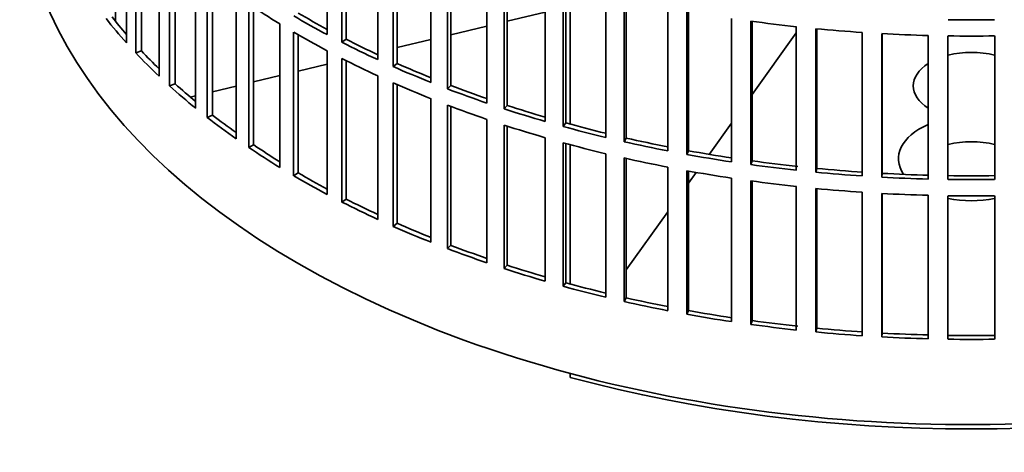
# Model space of a CAD drawing. Header units: millimetres. Extents: x 441 to 1325, y -1124 to 1309.
# Tile 2 of 26: x 1032 to 1181, y -1060 to -995. Entities that reach past the tile are written whole.
import ezdxf

# ---------------------------------------------------------------- set-up
doc = ezdxf.new("R2010")
doc.units = ezdxf.units.MM
doc.layers.add('VSI344-454_FILTR', color=7, linetype='Continuous')
doc.layers.add('VSI344-454_SUPPO', color=7, linetype='Continuous')

# ---------------------------------------------------------------- blocks, each defined once
blk = doc.blocks.new('SE4')
at = {"layer": 'VSI344-454_FILTR', "color": 7, "linetype": 'Continuous', "lineweight": 35}
for p, q in [((1078.8, -997), (1078.8, -975.36)), ((1048.52, -998.23), (1048.52, -976.59)), ((1081.01, -998.15), (1081.01, -976.52)), ((1081.65, -997.71), (1081.65, -976.84)), ((1049.92, -999.75), (1049.92, -978.11)), ((1050.79, -999.46), (1050.79, -979.02)), ((1086.4, -1000.76), (1086.4, -979.13)), ((1088.75, -1001.82), (1088.75, -980.19)), ((1089.34, -1001.36), (1089.34, -980.44)), ((1053.44, -1003.27), (1053.44, -981.63)), ((1094.44, -1004.21), (1094.44, -982.57)), ((1055.02, -1004.73), (1055.02, -983.09)), ((1055.85, -1004.41), (1055.85, -983.83)), ((1096.92, -1005.17), (1096.92, -983.54)), ((1097.45, -1004.68), (1097.45, -983.74)), ((1102.88, -1007.33), (1102.88, -985.69)), ((1058.95, -1008.1), (1058.95, -986.46)), ((1105.46, -1008.19), (1105.46, -986.55)), ((1105.93, -1007.68), (1105.93, -986.7)), ((1060.71, -1009.49), (1060.71, -987.85)), ((1061.5, -1009.13), (1061.5, -988.46)), ((1111.68, -1010.09), (1111.68, -988.46)), ((1114.36, -1010.85), (1114.36, -989.21)), ((1114.76, -1010.32), (1114.76, -989.32)), ((1065.04, -1012.69), (1065.04, -991.05)), ((1120.78, -1012.5), (1120.78, -990.86)), ((1123.55, -1013.15), (1123.55, -991.51)), ((1123.89, -1012.6), (1123.89, -991.59)), ((1066.96, -1014.01), (1066.96, -992.37)), ((1067.7, -1013.62), (1067.7, -992.87)), ((1130.16, -1014.54), (1130.16, -992.9)), ((1133, -1015.07), (1133, -993.43)), ((1133.27, -1014.51), (1133.27, -993.48)), ((1139.76, -1016.19), (1139.76, -994.55)), ((1071.66, -1017.03), (1071.66, -995.39)), ((1142.65, -1016.6), (1142.65, -994.97)), ((1142.86, -1016.04), (1142.86, -994.99)), ((1149.53, -1017.45), (1149.53, -995.81)), ((1152.47, -1017.75), (1152.47, -996.11)), ((1152.61, -1017.18), (1152.61, -996.12)), ((1073.73, -1018.27), (1073.73, -996.63)), ((1074.43, -1017.85), (1074.43, -997.03)), ((1081.65, -997.71), (1081.01, -998.15)), ((1159.44, -1018.31), (1159.44, -996.68)), ((1162.4, -1018.49), (1162.4, -996.86)), ((1162.47, -1017.92), (1162.47, -996.86)), ((1169.42, -1018.78), (1169.42, -997.14)), ((1172.4, -1018.84), (1172.4, -997.2)), ((1179.44, -1018.84), (1179.44, -997.2)), ((1050.79, -999.46), (1049.92, -999.75)), ((1078.8, -1021.09), (1078.8, -999.45)), ((1081.01, -1022.24), (1081.01, -1000.6)), ((1081.65, -1021.8), (1081.65, -1000.93)), ((1089.34, -1001.36), (1088.75, -1001.82)), ((1086.4, -1024.85), (1086.4, -1003.21)), ((1055.85, -1004.41), (1055.02, -1004.73)), ((1088.75, -1025.91), (1088.75, -1004.27)), ((1089.34, -1025.44), (1089.34, -1004.53)), ((1097.45, -1004.68), (1096.92, -1005.17)), ((1094.44, -1028.3), (1094.44, -1006.66)), ((1096.92, -1029.26), (1096.92, -1007.62)), ((1097.45, -1028.77), (1097.45, -1007.82)), ((1105.93, -1007.68), (1105.46, -1008.19)), ((1061.5, -1009.13), (1060.71, -1009.49)), ((1102.88, -1031.41), (1102.88, -1009.78)), ((1105.46, -1032.27), (1105.46, -1010.64)), ((1105.93, -1031.76), (1105.93, -1010.79)), ((1114.76, -1010.32), (1114.36, -1010.85)), ((1111.68, -1034.18), (1111.68, -1012.54)), ((1067.7, -1013.62), (1066.96, -1014.01)), ((1114.36, -1034.94), (1114.36, -1013.3)), ((1114.76, -1034.41), (1114.76, -1013.41)), ((1123.89, -1012.6), (1123.55, -1013.15)), ((1120.78, -1036.59), (1120.78, -1014.95)), ((1133.27, -1014.51), (1133, -1015.07)), ((1123.55, -1037.23), (1123.55, -1015.6)), ((1123.89, -1036.69), (1123.89, -1015.67)), ((1130.16, -1038.62), (1130.16, -1016.98)), ((1142.86, -1016.04), (1142.65, -1016.6)), ((1074.43, -1017.85), (1073.73, -1018.27)), ((1133, -1039.15), (1133, -1017.52)), ((1133.27, -1038.6), (1133.27, -1017.57)), ((1152.61, -1017.18), (1152.47, -1017.75)), ((1162.47, -1017.92), (1162.4, -1018.49)), ((1139.76, -1040.27), (1139.76, -1018.64)), ((1142.65, -1040.69), (1142.65, -1019.05)), ((1142.86, -1040.13), (1142.86, -1019.08)), ((1149.53, -1041.53), (1149.53, -1019.9)), ((1152.47, -1041.83), (1152.47, -1020.2)), ((1152.61, -1041.26), (1152.61, -1020.21)), ((1159.44, -1042.4), (1159.44, -1020.76)), ((1162.4, -1042.58), (1162.4, -1020.94)), ((1162.47, -1042), (1162.47, -1020.95)), ((1169.42, -1042.86), (1169.42, -1021.23)), ((1172.4, -1042.92), (1172.4, -1021.29)), ((1179.44, -1042.92), (1179.44, -1021.29)), ((1081.65, -1021.8), (1081.01, -1022.24)), ((1089.34, -1025.44), (1088.75, -1025.91)), ((1097.45, -1028.77), (1096.92, -1029.26)), ((1105.93, -1031.76), (1105.46, -1032.27)), ((1114.76, -1034.41), (1114.36, -1034.94)), ((1123.89, -1036.69), (1123.55, -1037.23)), ((1133.27, -1038.6), (1133, -1039.15)), ((1142.86, -1040.13), (1142.65, -1040.69)), ((1152.61, -1041.26), (1152.47, -1041.83)), ((1162.47, -1042), (1162.4, -1042.58))]:
    blk.add_line(p, q, dxfattribs=at)
for centre, radius, start, end in [((1175.92, -746.27), 248.5, 269.189, 270.811), ((1175.92, -748.72), 248.5, 269.189, 270.811), ((1175.92, -771.52), 246.77, 269.1833, 270.8167), ((1175.92, -770.36), 248.5, 269.189, 270.811), ((1175.92, -772.81), 248.5, 269.189, 270.811), ((1175.92, -795.6), 246.77, 269.1833, 270.8167), ((1175.92, -794.45), 248.5, 269.189, 270.811)]:
    blk.add_arc(centre, radius, start, end, dxfattribs=at)
for centre, major_axis, start_param, end_param in [((1175.92, -972.96), (143.5, 0), 3.141593, 5.158357), ((1175.92, -938.46), (-143.5, 0), 0.708524, 0.757553), ((1175.92, -960.1), (-143.5, 0), 0.429271, 0.4783), ((1175.92, -960.1), (-142.5, 0), 0.429099, 0.464583), ((1175.92, -936.01), (-143.5, 0), 0.778337, 0.827366), ((1175.92, -936.01), (-142.5, 0), 0.778165, 0.820895), ((1175.92, -914.37), (-143.5, 0), 1.336842, 1.385871), ((1175.92, -914.37), (-143.5, 0), 1.406655, 1.455685), ((1175.92, -938.46), (-143.5, 0), 0.778337, 0.827366), ((1175.92, -936.01), (-142.5, 0), 0.847978, 0.891566), ((1175.92, -914.37), (-143.5, 0), 1.476469, 1.525498), ((1175.92, -936.01), (-143.5, 0), 0.84815, 0.897179), ((1175.92, -960.1), (-143.5, 0), 0.499084, 0.548113), ((1175.92, -960.1), (-142.5, 0), 0.498912, 0.536508), ((1175.92, -938.46), (-143.5, 0), 0.84815, 0.897179), ((1175.92, -936.01), (-143.5, 0), 0.917963, 0.966992), ((1175.92, -936.01), (-142.5, 0), 0.917791, 0.962144), ((1175.92, -960.1), (-143.5, 0), 0.568897, 0.617927), ((1175.92, -960.1), (-142.5, 0), 0.568725, 0.607984), ((1175.92, -938.46), (-143.5, 0), 0.917963, 0.966992), ((1175.92, -936.01), (-142.5, 0), 0.987604, 1.032651), ((1175.92, -936.01), (-143.5, 0), 0.987776, 1.036806), ((1175.92, -938.46), (-143.5, 0), 0.987776, 1.036806), ((1175.92, -936.01), (-142.5, 0), 1.057417, 1.103102), ((1175.92, -960.1), (-143.5, 0), 0.63871, 0.68774), ((1175.92, -960.1), (-142.5, 0), 0.638538, 0.679153), ((1175.92, -936.01), (-143.5, 0), 1.057589, 1.106619), ((1175.92, -938.46), (-143.5, 0), 1.057589, 1.106619), ((1175.92, -936.01), (-143.5, 0), 1.127403, 1.176432), ((1175.92, -936.01), (-142.5, 0), 1.127231, 1.17351), ((1175.92, -960.1), (-143.5, 0), 0.708524, 0.757553), ((1175.92, -960.1), (-142.5, 0), 0.708352, 0.750104), ((1175.92, -938.46), (-143.5, 0), 1.127403, 1.176432), ((1175.92, -936.01), (-143.5, 0), 1.197216, 1.246245), ((1175.92, -936.01), (-142.5, 0), 1.197044, 1.243883), ((1175.92, -936.01), (-143.5, 0), 1.267029, 1.316058), ((1175.92, -936.01), (-142.5, 0), 1.266857, 1.314231), ((1175.92, -938.46), (-143.5, 0), 1.197216, 1.246245), ((1175.92, -936.01), (-143.5, 0), 1.336842, 1.385871), ((1175.92, -936.01), (-142.5, 0), 1.33667, 1.386044), ((1175.92, -960.1), (-143.5, 0), 0.778337, 0.827366), ((1175.92, -960.1), (-142.5, 0), 0.778165, 0.820895), ((1175.92, -938.46), (-143.5, 0), 1.267029, 1.316058), ((1175.92, -936.01), (-143.5, 0), 1.406655, 1.455685), ((1175.92, -936.01), (-142.5, 0), 1.406483, 1.455857), ((1175.92, -936.01), (-143.5, 0), 1.476469, 1.525498), ((1175.92, -936.01), (-142.5, 0), 1.476296, 1.52567), ((1175.92, -938.46), (-143.5, 0), 1.336842, 1.385871), ((1175.92, -938.46), (-143.5, 0), 1.406655, 1.455685), ((1175.92, -938.46), (-143.5, 0), 1.476469, 1.525498), ((1175.92, -960.1), (-143.5, 0), 0.84815, 0.897179), ((1175.92, -960.1), (-142.5, 0), 0.847978, 0.891566), ((1175.92, -960.1), (-143.5, 0), 0.917963, 0.966992), ((1175.92, -960.1), (-142.5, 0), 0.917791, 0.962144), ((1175.92, -960.1), (-142.5, 0), 0.987604, 1.032651), ((1175.92, -960.1), (-143.5, 0), 0.987776, 1.036806), ((1175.92, -960.1), (-142.5, 0), 1.057417, 1.103102), ((1175.92, -960.1), (-143.5, 0), 1.057589, 1.106619), ((1175.92, -960.1), (-142.5, 0), 1.127231, 1.17351), ((1175.92, -960.1), (-143.5, 0), 1.127403, 1.176432), ((1175.92, -960.1), (-143.5, 0), 1.197216, 1.246245), ((1175.92, -960.1), (-142.5, 0), 1.197044, 1.243883), ((1175.92, -960.1), (-143.5, 0), 1.267029, 1.316058), ((1175.92, -960.1), (-142.5, 0), 1.266857, 1.314231), ((1175.92, -960.1), (-143.5, 0), 1.336842, 1.385871), ((1175.92, -960.1), (-142.5, 0), 1.33667, 1.386044), ((1175.92, -960.1), (-143.5, 0), 1.406655, 1.455685), ((1175.92, -960.1), (-142.5, 0), 1.406483, 1.455857), ((1175.92, -960.1), (-142.5, 0), 1.476296, 1.52567), ((1175.92, -960.1), (-143.5, 0), 1.476469, 1.525498)]:
    blk.add_ellipse(centre, major_axis=major_axis, ratio=0.57735, start_param=start_param, end_param=end_param, dxfattribs=at)
at = {"layer": 'VSI344-454_SUPPO', "color": 7, "linetype": 'Continuous', "lineweight": 35}
for p, q in [((1046.89, -995.02), (1046.89, -974.72)), ((1115.44, -1010.51), (1115.44, -989.51)), ((1105.93, -994.98), (1111.68, -993.61)), ((1097.45, -997.01), (1102.88, -995.71)), ((1089.34, -998.95), (1094.44, -997.73)), ((1142.86, -1006.03), (1149.53, -996.73)), ((1074.43, -1002.51), (1078.8, -1001.47)), ((1067.7, -1004.12), (1071.66, -1003.18)), ((1061.5, -1005.61), (1065.04, -1004.76)), ((1058.14, -1006.41), (1058.95, -1006.22)), ((1136.39, -1015.05), (1139.76, -1010.36)), ((1115.44, -1034.59), (1115.44, -1013.59)), ((1133.27, -1019.4), (1134.44, -1017.77)), ((1123.89, -1032.48), (1130.16, -1023.74)), ((1115.44, -1048.68), (1115.44, -1048.09))]:
    blk.add_line(p, q, dxfattribs=at)
for centre, major_axis, start_param, end_param in [((1175.92, -1004.73), (8.75, 0), 1.157096, 1.984496), ((1175.92, -1004.73), (8.75, 0), 2.407803, 3.875383), ((1175.92, -1015.7), (-11, 0), -0.938824, 0.382349), ((1175.92, -1018.2), (8.75, 0), 1.157096, 1.984496), ((1175.92, -1015.7), (-11, 0), 1.245307, 1.896286), ((1175.92, -974.18), (-142.5, 0), 1.132467, 2.009125)]:
    blk.add_ellipse(centre, major_axis=major_axis, ratio=0.57735, start_param=start_param, end_param=end_param, dxfattribs=at)

msp = doc.modelspace()

# ---------------------------------------------------------------- block references
msp.add_blockref('SE4', (0, 0))

doc.saveas('drawing.dxf')
